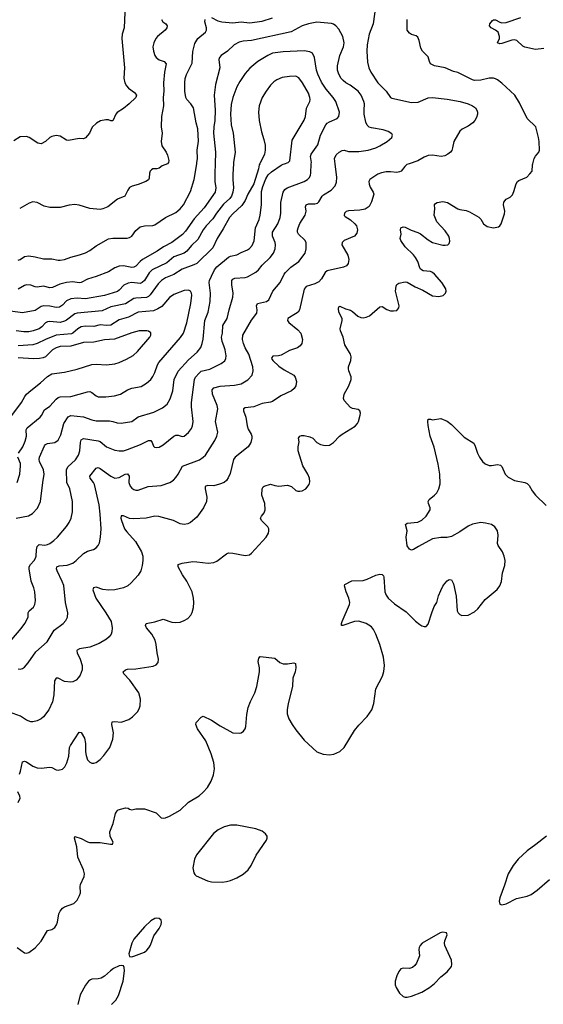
# Model space of a CAD drawing. Header units: inches. Extents: x 884691 to 1028259, y 526745 to 653629.
# Tile 64 of 241: x 922524 to 927504, y 602010 to 611369. Entities that reach past the tile are written whole.
import ezdxf

# ---------------------------------------------------------------- set-up
doc = ezdxf.new("R2010")
doc.units = ezdxf.units.IN
doc.header["$MEASUREMENT"] = 0
doc.layers.add('A9620', color=7, linetype='Continuous')
doc.layers.add('A9621', color=7, linetype='Continuous')

msp = doc.modelspace()

# ---------------------------------------------------------------- linework, layer by layer
at = {"layer": 'A9620', "color": 6}
for points, elevation in [([(926229.2, 610000), (926207.3, 609992.7), (926185.9, 609974.1), (926152.9, 609930), (926137.9, 609922.1), (926110, 609917.7), (926050, 609923.8), (926010, 609922.1), (925965.4, 609914.6), (925930, 609900.9), (925853.8, 609850), (925844.8, 609830), (925846.8, 609806.8), (925857.3, 609777.3), (925887, 609730), (925891.9, 609710), (925870, 609636.9), (925847.9, 609592.1), (925810, 609568.5), (925760.6, 609559.4), (925650, 609552.7), (925630, 609544.6), (925613.5, 609530), (925609, 609509), (925618.6, 609498.6), (925670, 609467.6), (925710.8, 609430), (925726.6, 609410), (925737.9, 609370), (925730, 609339.4), (925707.6, 609312.4), (925611, 609270), (925590.3, 609250), (925589, 609230), (925645.8, 609130), (925653.2, 609090), (925647.8, 609050), (925631.7, 609028.3), (925604.6, 609015.4), (925450, 608982.4), (925430, 608966.7), (925394.4, 608905.6), (925370, 608878.7), (925330, 608857.1), (925250, 608833), (925238.3, 608821.7), (925231.1, 608808.9), (925186.5, 608610), (925171.7, 608590), (925147.8, 608572.2), (925073.7, 608530), (925071.7, 608510), (925083.1, 608490), (925170, 608420.8), (925196.8, 608390), (925214.6, 608330), (925206.5, 608290), (925191.6, 608268.4), (925167, 608250), (925090, 608224.2), (925010, 608181), (924985.7, 608174.3), (924930.3, 608169.7), (924921.1, 608158.9), (924918.9, 608150), (924933.1, 608130), (924990, 608076.4), (925040.6, 608040.6), (925130, 607988.7), (925144.6, 607970), (925157.6, 607930), (925151.3, 607888.7), (925136.1, 607863.9), (925110, 607840.4), (925006.7, 607793.3), (924930, 607740.9), (924910, 607733.5), (924830, 607720.6), (924750, 607688.6), (924670, 607680.6), (924651.8, 607670), (924654.3, 607650), (924675.2, 607590), (924687.1, 607507.1), (924698.2, 607478.2), (924726.1, 607430), (924731.7, 607410), (924733.5, 607390), (924723.7, 607350), (924695.8, 607310), (924573.6, 607210), (924557.7, 607190), (924524.9, 607055.1), (924506.4, 607013.6), (924490, 606989.6), (924468.5, 606971.5), (924426, 606954), (924370, 606939.9), (924310, 606941.1), (924288.2, 606931.8), (924287.9, 606910), (924303.7, 606830), (924300.4, 606790), (924272, 606730), (924210, 606641.7), (924150, 606591.1), (924122, 606578), (924090, 606570.6), (924050, 606577.8), (923987.6, 606607.6), (923847.9, 606647.9), (923810, 606650.6), (923727.6, 606632.4), (923610, 606624.6), (923570, 606628.3), (923510, 606654.4), (923490, 606654.5), (923487.7, 606632.3), (923492.2, 606610), (923522.6, 606530), (923541.9, 606501.9), (923624.9, 606410), (923683.6, 606310), (923694.2, 606270), (923695.8, 606230), (923690, 606181.3), (923675.4, 606130), (923650.9, 606089.1), (923585, 606015), (923552.1, 605987.9), (923512.6, 605967.4), (923428.8, 605951.2), (923370, 605947.2), (923314.4, 605954.4), (923250, 605974.1), (923227.2, 605970), (923220.3, 605950), (923247.5, 605870), (923345, 605730), (923394, 605650), (923404, 605590), (923400.7, 605550), (923393.9, 605530), (923376, 605504), (923350, 605479.4), (923279.4, 605440.6), (923190, 605404.2), (923092.2, 605387.8), (923070, 605376.6), (923066.3, 605370), (923070.2, 605350), (923099.7, 605290), (923116.9, 605230), (923117, 605190), (923099.7, 605140.3), (923084.7, 605115.3), (923059.9, 605090), (923030, 605074.4), (923010, 605070.9), (922950, 605078.9), (922890, 605110.9), (922869.7, 605110.3), (922856, 605084), (922848, 604952), (922834.7, 604885.3), (922801.5, 604810), (922750, 604742.1), (922730, 604725.2), (922690, 604703.6), (922650, 604694), (922630, 604695.8), (922590, 604710.7), (922530.6, 604750.6), (922426.5, 604786.5)], 2400), ([(924557.1, 610000), (924550, 609901.2), (924549.8, 609850), (924557.4, 609770), (924550.5, 609730), (924537.2, 609690), (924523.5, 609670), (924463.9, 609616.1), (924395.9, 609530), (924362.6, 609477.4), (924296.8, 609410), (924268.5, 609370), (924219.5, 609280.5), (924157.7, 609222.3), (924112.6, 609167.4), (924087, 609150), (923990, 609115.6), (923922.3, 609057.7), (923785, 608990), (923756.6, 608963.4), (923711.1, 608888.9), (923690, 608869.8), (923670, 608861), (923590, 608870.2), (923554.8, 608865.2), (923515.4, 608844.6), (923470, 608797.1), (923453.3, 608786.7), (923330, 608747.5), (923150, 608714.2), (923070, 608721.5), (923010, 608717.3), (922970, 608696.9), (922930, 608654.2), (922902.2, 608637.8), (922870, 608634.8), (922810, 608646.1), (922750, 608648.7), (922730, 608642.4), (922670, 608604.9), (922550, 608582.9), (922437.2, 608597.2)], 2600), ([(922450, 605477.9), (922538.9, 605581.1), (922573.7, 605630), (922604.8, 605690), (922605.3, 605730), (922614.6, 605750), (922654, 605786), (922668.3, 605811.7), (922673.5, 605850), (922668.8, 605930), (922659.6, 605970), (922633.1, 606033.1), (922614.5, 606150), (922615.7, 606170), (922626.2, 606190), (922662, 606230), (922673.9, 606250), (922680.7, 606270), (922683.4, 606330), (922690, 606361.7), (922710, 606379.2), (922764.9, 606375.1), (922790, 606380.2), (922811.4, 606390), (922850, 606418.1), (922882.4, 606450), (922970, 606553), (922994.1, 606590), (923012.9, 606630), (923026.1, 606690), (923025.6, 606790), (923001.2, 606910), (922971.8, 606970), (922968.6, 607090), (922980.7, 607119.3), (923054.2, 607185.8), (923083.3, 607230), (923095.7, 607270), (923102.9, 607350), (923110, 607375.8), (923130.8, 607389.2), (923270, 607366.9), (923290, 607359.1), (923350, 607308.8), (923430, 607278.6), (923470, 607270.3), (923510, 607271.7), (923550, 607282.7), (923673.2, 607330), (923750, 607369.3), (923770, 607369.1), (923784.3, 607350), (923795.5, 607315.5), (923805.4, 607305.4), (923830, 607301.5), (923850, 607306.4), (923890, 607327.2), (923989.9, 607410), (924010, 607420.2), (924030, 607421.1), (924070, 607406.3), (924090, 607411.4), (924130, 607444.3), (924157, 607483), (924167.8, 607510), (924173.1, 607550), (924157.6, 607690), (924159, 607730), (924188.3, 607950), (924196, 607970), (924230, 608010.7), (924250, 608026.8), (924332.2, 608047.8), (924439.8, 608100.2), (924473.9, 608126.1), (924485.2, 608150), (924486.8, 608173.2), (924477.5, 608230), (924466.9, 608270), (924448.6, 608310), (924444.3, 608350), (924452.2, 608390), (924457.2, 608462.8), (924497.7, 608530), (924515, 608610), (924551.9, 608730), (924555, 608770), (924540.4, 608850), (924541.2, 608890), (924550, 608902.3), (924570, 608912.9), (924670, 608919.5), (924690, 608926.1), (924770.9, 608969.1), (924795.2, 608990), (924830, 609035.8), (924906.7, 609110), (924936.9, 609150), (924953.7, 609190), (924957.6, 609230), (924954.2, 609250), (924929.6, 609310), (924929.2, 609350), (924978.1, 609430), (925002.6, 609490), (925007.8, 609530), (925007, 609630), (925029.8, 609730.2), (925045.6, 609754.4), (925068.1, 609770), (925229.9, 609830), (925260.7, 609850), (925279.8, 609870), (925290.2, 609890), (925294.2, 609910), (925297.7, 610000)], 2600), ([(922490, 606631.3), (922606.6, 606653.4), (922645.7, 606674.3), (922694.4, 606725.6), (922722.7, 606790), (922743.3, 606970), (922758.4, 607050), (922750.7, 607090), (922713.7, 607170), (922709.6, 607190), (922713.1, 607210), (922760.4, 607319.6), (922770, 607331.7), (922790, 607340.7), (922857, 607350), (922890, 607373.3), (922916.9, 607423.1), (922942.9, 607530), (922986, 607594), (923010, 607605.4), (923130, 607593.1), (923210, 607564.1), (923250, 607554.9), (923377.4, 607557.4), (923411, 607551), (923450, 607536.6), (923490, 607535), (923590, 607549.8), (923650, 607592.8), (923800.5, 607639.5), (923881.6, 607678.4), (923925.4, 607714.6), (923955.2, 607764.8), (923979.3, 607840.7), (923993.6, 607950), (924032.5, 608027.5), (924130, 608136.6), (924211.1, 608210), (924246, 608254), (924260.7, 608290), (924269, 608331), (924285.4, 608510), (924316.5, 608590), (924336.3, 608690), (924339.5, 608770), (924327.1, 608870), (924330.2, 608890), (924347.6, 608930), (924377.3, 608990), (924399.3, 609020.7), (924508.9, 609111.1), (924530, 609121.6), (924590, 609134.7), (924630, 609156.5), (924690, 609179.9), (924710, 609194.3), (924736.3, 609223.7), (924753.6, 609266.4), (924766.6, 609390), (924802, 609470), (924812.7, 609510), (924823.7, 609610), (924825.4, 609734.6), (924835.4, 609784.6), (924863.8, 609856.2), (924886.7, 609893.3), (924918, 609922), (925010, 609986.8), (925030, 609996.9), (925041.3, 610000)], 2700), ([(924806.9, 610000), (924801.8, 609990), (924794.7, 609950), (924752.3, 609807.7), (924695.3, 609710), (924669, 609650), (924635.6, 609604.4), (924550, 609525.1), (924519.7, 609490), (924459, 609381), (924401.3, 609290), (924359.7, 609200.3), (924207.8, 609052.2), (924181.4, 609038.6), (924070, 608998.1), (923990, 608945.5), (923910, 608913.9), (923872.6, 608890), (923840.9, 608859.1), (923765.8, 608754.2), (923750, 608739), (923730, 608728.3), (923630, 608722.5), (923610, 608717.6), (923530, 608667.5), (923390, 608640.2), (923310, 608601.9), (923070, 608580.9), (923048, 608572), (922970, 608512.3), (922950, 608502), (922908.4, 608491.6), (922810, 608500.7), (922790, 608498.3), (922770, 608487.7), (922735.2, 608450), (922710, 608430.2), (922653.5, 608410), (922610, 608403), (922563.3, 608403.3), (922490, 608412.2)], 2700), ([(922510, 609083.6), (922530, 609091.1), (922570, 609118.4), (922610, 609123.5), (922670, 609116.3), (922750, 609095.4), (922830, 609096.9), (922890, 609082.3), (922910, 609082.1), (922950.1, 609089.9), (923010, 609112.6), (923093.1, 609133.1), (923150, 609152.6), (923190, 609174.9), (923250, 609218), (923370, 609285), (923410, 609291.8), (923547.1, 609292.9), (923570, 609297.5), (923589.2, 609310.8), (923630, 609366.6), (923670, 609399.8), (923710.2, 609409.8), (923790, 609411.8), (923810, 609419.3), (923910.7, 609490), (924010, 609535.9), (924049.8, 609570), (924080.7, 609610), (924150, 609736.7), (924184.7, 609850), (924208.9, 610000)], 2400), ([(922510, 605198.3), (922530, 605196.8), (922550, 605202), (922570, 605215.4), (922604.4, 605255.6), (922678.4, 605361.5), (922785.9, 605454.1), (922852.5, 605567.5), (922936.9, 605630), (922961.7, 605658.3), (922979.4, 605690), (922981.7, 605730), (922959.6, 605830), (922943.4, 605990), (922929.4, 606030), (922879.2, 606130), (922873.2, 606150), (922876.7, 606170), (922900.7, 606179.3), (922975.5, 606184.5), (923030, 606204.8), (923062.9, 606230), (923130, 606295.5), (923170, 606316.1), (923225.7, 606334.3), (923250.9, 606349.1), (923269.3, 606370.7), (923282.2, 606397.8), (923294.3, 606450), (923299.4, 606530), (923290.2, 606669.8), (923278.7, 606758.7), (923236.6, 606950), (923227.5, 606970), (923194.6, 607010), (923191.3, 607030), (923250, 607106.5), (923270, 607111.4), (923290, 607102.6), (923390, 607029.3), (923430, 607012.4), (923470, 607016.3), (923527.8, 607050), (923550, 607053.5), (923564.3, 607030), (923561.8, 606970), (923573.8, 606933.8), (923590, 606915.1), (923610, 606903), (923630, 606896.1), (923650, 606895.9), (923747.1, 606932.9), (923870, 606942.2), (923951.2, 606968.8), (923987.6, 606992.4), (924010, 607016), (924032.3, 607047.7), (924073.2, 607126.8), (924233, 607187), (924270, 607209.7), (924290.5, 607229.5), (924380.6, 607370), (924399.7, 607410), (924407.8, 607450), (924387.3, 607550), (924407.8, 607670), (924401, 607701), (924358.5, 607810), (924355.9, 607850), (924371.5, 607868.5), (924430, 607884.1), (924565.8, 607894.2), (924630, 607909.3), (924695.4, 607944.6), (924735.2, 607990), (924745.3, 608030), (924740.2, 608070), (924703.9, 608190), (924669.2, 608250), (924652.4, 608290), (924643.3, 608330), (924646.1, 608370), (924727.9, 608512.1), (924779.4, 608580.6), (924783.1, 608610), (924775.9, 608650), (924786.2, 608670), (924870.9, 608689.1), (924893.2, 608706.8), (924930.3, 608789.7), (925002.6, 608870), (925040.4, 608950), (925052.8, 608967.2), (925103.9, 609016.1), (925180.1, 609070), (925239.5, 609150), (925250.2, 609190), (925249.6, 609250), (925234.5, 609274.5), (925176.5, 609330), (925166.6, 609350), (925166.9, 609366.9), (925171.9, 609390), (925190, 609431.5), (925240.1, 609510), (925247.2, 609550), (925243.8, 609590), (925250.2, 609609.8), (925270, 609618.8), (925330, 609618.5), (925355, 609625), (925370, 609638), (925400, 609690), (925414.2, 609705.8), (925487.8, 609750), (925523.5, 609790), (925536.1, 609823.9), (925539.1, 609870), (925524.9, 610000)], 2500), ([(924382.7, 610000), (924378.6, 609910), (924380, 609830), (924389.7, 609770), (924383.7, 609730), (924278, 609582), (924183.5, 609476.5), (924100.3, 609359.7), (924072.3, 609327.7), (923970.6, 609250), (923890.6, 609209.4), (923831.6, 609170), (923691.4, 609088.6), (923668.6, 609070), (923630, 609026.7), (923610, 609015.4), (923590, 609014.2), (923510, 609030.2), (923470, 609027.3), (923430, 609010), (923370, 608973.1), (923252.8, 608927.2), (923170, 608901.3), (923109.5, 608870.5), (923090, 608868.1), (923030, 608876.9), (922970.2, 608870.2), (922905.2, 608854.8), (922836.1, 608823.9), (922810, 608819.8), (922750, 608834.8), (922690, 608827.1), (922670, 608829.2), (922630, 608844.8), (922590, 608848), (922570, 608842.3), (922510, 608807.3)], 2500), ([(922521.1, 604198.9), (922532.5, 604227.5), (922550, 604314.4), (922570, 604321.3), (922590, 604313.5), (922650, 604272.6), (922690, 604257.9), (922730, 604255.6), (922810, 604263.4), (922830, 604260.4), (922870, 604240.5), (922890, 604235.7), (922930, 604246.1), (922952.8, 604267.2), (922973.3, 604306.7), (922991.9, 604370), (922998.9, 604450), (923006.4, 604470), (923090, 604596.8), (923110, 604594.7), (923139.4, 604539.4), (923149, 604490), (923150.8, 604410), (923155.9, 604375.9), (923170, 604333.4), (923190, 604311), (923210, 604301.3), (923230, 604300.9), (923250, 604307.4), (923290, 604338), (923324.4, 604375.6), (923381.3, 604450), (923410.4, 604530), (923416.7, 604590), (923401, 604670), (923404.9, 604695.1), (923430, 604697.9), (923490, 604692.3), (923563.3, 604716.7), (923597.2, 604742.8), (923643.1, 604790), (923661.2, 604818.8), (923670, 604847.3), (923674.3, 604910), (923658.4, 604970), (923570.2, 605090), (923514, 605150), (923508.8, 605171.2), (923530.2, 605189.8), (923550, 605195.9), (923630, 605199.7), (923794.7, 605225.3), (923823.3, 605236.7), (923841.6, 605258.4), (923844.5, 605290), (923830.3, 605350.3), (923823, 605430), (923813.9, 605470), (923782.3, 605530), (923731.6, 605590), (923721.2, 605610), (923728.5, 605630), (923810, 605644.2), (923890, 605670.7), (923970, 605643.1), (924010, 605639.8), (924050, 605643.5), (924090, 605657.4), (924122.2, 605677.8), (924150.9, 605709.1), (924164.1, 605735.9), (924176.7, 605783.3), (924180.7, 605830), (924177.3, 605870), (924163.6, 605930), (924113.5, 606033.5), (924072.3, 606092.3), (924029.9, 606170), (924030.9, 606190), (924070, 606204.6), (924170, 606218), (924210, 606217.1), (924316.4, 606203.5), (924370, 606208.5), (924398.3, 606221.7), (924490, 606290.9), (924510, 606300.9), (924550, 606299.8), (924670, 606274.7), (924710, 606281.7), (924730, 606296.9), (924869.8, 606450), (924890, 606488.4), (924894.6, 606510), (924893.2, 606530), (924884, 606550), (924822.6, 606610), (924813.5, 606630), (924824.1, 606650), (924850, 606680.2), (924858.9, 606710), (924854.3, 606770), (924826.4, 606850), (924829.1, 606910), (924841.1, 606930), (924850, 606936.5), (924910, 606954.6), (924950, 606940.8), (924990, 606934.6), (925070, 606943.4), (925110, 606931.7), (925150, 606895.3), (925170, 606887), (925190, 606886.4), (925210, 606890.7), (925245, 606910), (925277, 606950), (925284.4, 606975.6), (925282, 607010), (925265.6, 607050), (925216.9, 607130), (925174.2, 607270), (925172.4, 607307.6), (925182.3, 607357.7), (925177.4, 607390), (925187.1, 607410), (925204.7, 607415.3), (925230, 607415.6), (925283.8, 607403.8), (925311.7, 607391.7), (925351, 607350), (925384.9, 607330), (925430, 607322.7), (925470, 607326.2), (925510, 607350.1), (925566.8, 607410), (925590, 607428), (925714.4, 607505.6), (925736.5, 607530), (925747.5, 607550), (925763.2, 607610), (925765, 607630), (925759.8, 607650), (925743.2, 607663.2), (925690, 607673.7), (925670, 607682.6), (925611.4, 607750), (925602.6, 607770), (925610.9, 607810), (925655.7, 607890), (925677.3, 607950), (925675.6, 607975.6), (925653.3, 608030), (925649.9, 608050), (925650.6, 608070), (925672.3, 608130), (925675.6, 608164.4), (925669.1, 608190), (925617.4, 608277.4), (925599.2, 608350), (925574.2, 608410), (925571.1, 608430), (925591.3, 608510), (925590.6, 608530), (925558.7, 608590), (925554.7, 608625.3), (925560.4, 608639.6), (925570, 608646.8), (925621.3, 608621.3), (925670, 608609.4), (925690, 608596.9), (925740.8, 608550), (925770, 608537.7), (925790, 608535.7), (925819.4, 608540.6), (925850, 608554.2), (925950, 608641.2), (925970, 608643.9), (926015.2, 608615.2), (926050, 608603.1), (926078.4, 608601.6), (926110, 608606.3), (926130, 608628.8), (926132.3, 608650), (926099.9, 608790), (926103.2, 608836.8), (926110, 608852.2), (926130, 608864.9), (926190, 608877.3), (926210, 608874.2), (926285.5, 608830), (926357.4, 608797.4), (926450, 608745.6), (926510, 608736.5), (926551.4, 608748.6), (926573.7, 608770), (926580.4, 608790), (926577.2, 608810), (926538.4, 608870), (926470, 608950.5), (926450, 608967.2), (926430, 608974.5), (926360.7, 608980.7), (926336.5, 608996.5), (926328.2, 609010), (926309.6, 609070), (926288.1, 609110), (926270, 609133.7), (926189.8, 609209.8), (926147.6, 609270), (926141.8, 609290), (926151.3, 609330), (926146.7, 609370), (926150.6, 609389.4), (926170, 609400.9), (926190, 609398), (926247.1, 609367.1), (926310, 609347.4), (926334.9, 609334.9), (926410, 609275.4), (926450, 609252.5), (926550, 609227), (926570, 609224.7), (926595.6, 609230), (926610, 609243.1), (926615.7, 609264.3), (926612.6, 609290), (926604.5, 609310), (926570, 609362), (926490, 609446.8), (926464.6, 609510), (926472.2, 609570), (926470.6, 609610), (926477.9, 609622.1), (926494, 609630), (926550, 609639.4), (926592.2, 609632.2), (926690, 609570.1), (926710, 609563.5), (926770, 609556.3), (926803, 609543), (926892.2, 609492.2), (926910, 609472.7), (926935.6, 609430), (926970, 609402.7), (927030, 609391.8), (927078.7, 609401.3), (927091.2, 609408.8), (927104.5, 609430), (927136.1, 609523.9), (927137.7, 609550), (927124.8, 609610), (927130, 609635.5), (927150, 609663.1), (927190, 609682), (927210, 609704.4), (927225.1, 609734.9), (927245.8, 609810), (927259.2, 609830), (927270, 609839.7), (927347.1, 609872.9), (927377.5, 609902.5), (927396.9, 609930), (927402, 609990), (927404.6, 610000)], 2300), ([(923929.5, 610000), (923880.4, 609979.6), (923850, 609959.1), (923830, 609952.7), (923790, 609949.9), (923778, 609942), (923766.7, 609930), (923759.3, 609910), (923756.3, 609863.7), (923750, 609845.5), (923722.7, 609830), (923650, 609802.3), (923593.5, 609786.5), (923570, 609773.1), (923551.5, 609750), (923522.9, 609690), (923455.5, 609664.5), (923362.5, 609590), (923313.4, 609570), (923290, 609566.2), (923190, 609574.5), (923090, 609606.6), (923050, 609611.4), (922994.8, 609605.2), (922910, 609583.6), (922810, 609582.3), (922757.2, 609597.2), (922690.2, 609630.2), (922650, 609637.5), (922613.7, 609626.3), (922524.1, 609575.9)], 2300), ([(922512, 607250), (922554.3, 607310), (922577.5, 607362.5), (922587.5, 607410), (922586.2, 607470), (922596.7, 607490), (922718.9, 607590), (922732.8, 607607.2), (922759.7, 607660.3), (922810, 607694.1), (922870, 607761.1), (922890, 607776.5), (922910, 607782.9), (923010, 607788.1), (923170, 607832.6), (923190, 607833.4), (923210, 607824.9), (923250, 607793.9), (923270, 607785.6), (923343, 607783), (923427.3, 607792.7), (923484.5, 607810), (923551.1, 607850), (923590, 607867.2), (923678, 607882), (923730, 607913.2), (923770, 607949.7), (923790, 607976.3), (923810, 608015.6), (923834.7, 608090), (923846.5, 608110), (924053.3, 608346.7), (924081.3, 608390), (924113.4, 608486.6), (924151.4, 608670), (924161, 608750), (924159.5, 608770), (924149.6, 608789.6), (924130, 608797.9), (924090, 608794.5), (923990, 608758.4), (923950, 608728.7), (923876.4, 608643.6), (923839.4, 608620.6), (923797.4, 608602.6), (923650, 608587.7), (923559.9, 608540.2), (923470, 608515.5), (923390, 608465.2), (923350, 608461.8), (923290, 608467.7), (923228.6, 608451.4), (923150, 608457), (923110, 608450.3), (923076, 608430), (923031, 608390), (923016.2, 608383.8), (922870, 608369), (922770, 608330.6), (922690, 608290), (922650, 608277.6), (922510, 608268.1)], 2800), ([(922430, 607580.5), (922541.9, 607730), (922572.9, 607787.1), (922590, 607809.2), (922630, 607845.6), (922723.4, 607916.6), (922790, 607978), (922830, 608002.3), (922950, 608020.2), (923070, 608047.5), (923210, 608091.9), (923250, 608094.6), (923350, 608089.5), (923430, 608097.9), (923470, 608110.1), (923538.9, 608141.1), (923602.6, 608177.4), (923644.7, 608215.3), (923760.7, 608350), (923772.2, 608370), (923772.5, 608392.5), (923750, 608408.8), (923732.2, 608412.2), (923661.3, 608410), (923590, 608393.9), (923426.4, 608333.6), (923330, 608327.1), (923230, 608305.2), (923130, 608302.2), (923010, 608266), (922910, 608263.7), (922870.5, 608250), (922837.3, 608230), (922770, 608164.4), (922746.2, 608153.8), (922712.7, 608147.3), (922655.5, 608144.5), (922510, 608155.6)], 2900), ([(922500.7, 602550), (922570, 602498.4), (922590, 602494.9), (922610, 602503.8), (922670, 602548.4), (922728.3, 602611.7), (922790, 602713), (922830, 602722.4), (922858.8, 602741.2), (922874.8, 602765.2), (922883.1, 602790), (922897.1, 602870), (922910, 602897), (922930, 602923.7), (922950, 602937.7), (923040.7, 602970), (923070, 603001.3), (923094.6, 603045.4), (923101.3, 603070), (923099.8, 603130), (923103.5, 603150), (923136.4, 603223.6), (923139.2, 603250), (923129.9, 603290), (923078.4, 603410), (923068.2, 603508.2), (923044.2, 603590), (923050, 603604.9), (923110, 603587.6), (923170, 603554.4), (923189.6, 603549.6), (923290, 603547), (923388.1, 603531.9), (923407, 603533), (923412.1, 603550), (923385.3, 603605.3), (923381.1, 603650), (923413, 603730), (923434.9, 603825.1), (923449.9, 603850), (923461.6, 603858.4), (923530, 603879), (923554.5, 603874.5), (923570, 603865), (923590, 603860.2), (923630, 603868.2), (923710, 603867), (923822, 603830), (923870, 603784.2), (923890, 603780.3), (923910, 603783.6), (923950, 603797.6), (924050, 603854.7), (924130, 603930.2), (924230, 603991), (924270, 604026.6), (924310, 604072.2), (924345.5, 604130), (924368.2, 604190), (924377, 604250), (924371.5, 604308.5), (924344.7, 604390), (924294, 604514), (924215.3, 604630), (924201, 604670), (924203.6, 604690), (924250, 604739), (924270, 604748.9), (924350, 604712.5), (924430, 604656.8), (924550, 604591), (924610, 604586.2), (924630, 604591.5), (924653.9, 604606.1), (924669.8, 604630), (924676.5, 604650), (924685.2, 604765.2), (924696.6, 604830), (924719.4, 604890), (924760.9, 604970), (924779.4, 605030), (924804.1, 605170), (924803.9, 605210), (924791.3, 605270), (924798.9, 605301.1), (924810, 605315.3), (924950, 605300.3), (924998.1, 605258.1), (925030, 605245.6), (925070, 605246.5), (925130, 605256), (925148.5, 605248.5), (925150.2, 605210), (925142.9, 605170), (925122.5, 605110), (925118.4, 605030), (925076.5, 604870), (925068, 604810), (925068.5, 604770), (925083.9, 604723.9), (925115.5, 604670), (925150, 604620.2), (925230, 604521.1), (925350, 604411.1), (925410, 604387.7), (925470, 604381.8), (925512.4, 604387.6), (925570, 604414), (925610, 604450.2), (925708.5, 604611.5), (925750, 604663.2), (925830, 604745.5), (925873.6, 604810), (925892.8, 604870), (925912.5, 605010), (925974.2, 605130), (925986.4, 605173.6), (925992.6, 605230), (925984.9, 605310), (925950, 605429.6), (925912.4, 605530), (925890, 605571.8), (925870, 605597.5), (925818.3, 605630), (925750, 605652.1), (925710, 605648.1), (925598, 605610), (925586, 605610), (925584.7, 605630), (925589.8, 605650), (925659.8, 605810), (925663.5, 605830), (925655.4, 605870), (925630, 605929.7), (925612.3, 605987.7), (925618, 606002), (925683.1, 606036.9), (925790, 606039.4), (925830, 606051.7), (925910, 606088), (925950, 606098.3), (925970, 606095.8), (925983.1, 606083.1), (925988.9, 606068.9), (925998.5, 605930), (926010, 605898.7), (926028.4, 605870), (926090, 605817.7), (926200.1, 605740.1), (926290, 605651.8), (926330, 605619.5), (926350, 605606.4), (926370, 605600.5), (926390, 605602), (926410, 605622.8), (926442.4, 605730), (926467.1, 605790), (926492.5, 605830), (926508.4, 605891.6), (926530, 605943.7), (926550, 605985.7), (926567.1, 606010), (926590, 606034), (926610, 606047.2), (926630, 606046), (926650, 606006.8), (926674.7, 605890), (926684.9, 605750), (926694.9, 605730), (926710, 605716.4), (926730, 605707.4), (926790, 605709.1), (926850, 605740.2), (926882.7, 605770), (926950, 605859.1), (927066.4, 605953.6), (927090, 605988.9), (927105, 606030), (927115.8, 606110), (927138.1, 606181.9), (927140.6, 606230), (927132, 606270), (927116.2, 606310), (927076.2, 606370), (927068, 606390), (927073.4, 606470), (927067.4, 606510), (927042, 606550), (927010, 606569.9), (926955.1, 606584.9), (926911, 606589), (926830, 606574.6), (926790, 606555.2), (926710, 606500.7), (926630, 606457.7), (926590, 606447.6), (926530, 606447.5), (926450, 606433.7), (926317, 606363), (926270, 606333.2), (926250, 606327.8), (926230, 606336.9), (926208.4, 606368.4), (926199.3, 606450), (926209.8, 606510), (926192.8, 606570), (926210, 606584.9), (926310, 606592.2), (926350, 606613.1), (926390.9, 606650), (926429.6, 606710), (926427.8, 606730), (926411.3, 606770), (926408, 606790), (926418.3, 606810), (926470, 606850.2), (926490, 606871.4), (926510, 606910.3), (926522.5, 606957.5), (926520.2, 607050), (926505.2, 607145.2), (926465.1, 607305.1), (926427.4, 607410), (926407.8, 607512.2), (926405.8, 607550), (926410, 607570.6), (926430, 607573), (926450, 607565.5), (926530, 607579.3), (926590, 607554), (926630, 607522), (926750, 607402), (926842.8, 607342.8), (926856.6, 607316.6), (926876.8, 607250), (926897.1, 607210), (926924.5, 607170), (926950, 607146), (926990, 607130.2), (927010, 607130.2), (927070, 607142.4), (927096.3, 607136.3), (927110, 607121.6), (927142.8, 607050), (927170, 607021.3), (927230, 606987.5), (927329.3, 606969.3), (927350, 606960.2), (927370, 606941.1), (927399.7, 606890), (927430.1, 606850.1), (927530, 606752.7)], 2200), ([(922501.3, 606970), (922525.1, 607050), (922533.2, 607130), (922531.9, 607150), (922507.3, 607210)], 2800), ([(922511, 603930), (922527.9, 603970), (922527.1, 603990), (922506.4, 604030)], 2300), ([(927533.9, 603610), (927432.2, 603527.8), (927350.2, 603470), (927266.2, 603390), (927217.1, 603330), (927168.9, 603250), (927136.4, 603143.6), (927090, 603022.8), (927083.2, 602990), (927090, 602963.2), (927110, 602955.5), (927150, 602966.5), (927250, 603015), (927350, 603038.7), (927390, 603055.1), (927445.5, 603094.5), (927564.2, 603195.8)], 2200), ([(923398.4, 602010), (923437.2, 602050), (923464.4, 602095.6), (923509.8, 602230.2), (923522.4, 602330), (923518.9, 602358.9), (923510, 602375.1), (923490, 602380.5), (923470, 602376), (923415.8, 602350), (923386.5, 602330), (923330, 602276.8), (923300.7, 602259.2), (923270, 602251.5), (923210.2, 602249.8), (923196.7, 602243.3), (923178.7, 602230), (923150, 602193.6), (923100.4, 602099.6), (923077.6, 602010)], 2200)]:
    msp.add_lwpolyline(points, dxfattribs=dict(at, elevation=elevation))
at = {"layer": 'A9620', "color": 6, "elevation": 2200}
for points in [[(924590, 603713.1), (924530, 603711.9), (924470, 603697.8), (924413.4, 603670), (924366.9, 603633.1), (924206.5, 603430), (924186.3, 603390), (924172.4, 603307.6), (924180.7, 603260.7), (924190, 603242.8), (924203.6, 603230), (924310, 603185), (924350, 603175.8), (924450, 603171.5), (924490, 603176.6), (924530, 603188.7), (924590, 603211.8), (924650, 603248.6), (924696.5, 603290), (924725.7, 603330), (924773.2, 603426.8), (924871.9, 603570), (924877.5, 603590), (924877.1, 603610), (924862.2, 603630), (924830, 603654.6), (924770, 603678.8)], [(923830, 602829.8), (923810, 602824.8), (923770, 602804.2), (923710, 602747.4), (923611.1, 602630), (923589.3, 602590), (923561.3, 602490), (923570, 602464), (923590, 602462.4), (923610, 602467), (923710, 602506.7), (923734.5, 602525.5), (923752.6, 602547.4), (923766.8, 602573.2), (923798.9, 602661.1), (923850, 602730.3), (923869.8, 602770), (923872.2, 602790), (923868.7, 602808.7), (923850, 602826.9)], [(926550, 602695.6), (926523.3, 602690), (926353.3, 602590), (926334.3, 602570), (926323.4, 602550), (926320.8, 602530), (926327, 602470), (926297.7, 602402.3), (926281.8, 602378.2), (926259.5, 602360.5), (926230, 602350.3), (926170, 602355.4), (926150, 602346.5), (926130, 602321.7), (926110, 602281.4), (926093.9, 602230), (926095.3, 602195.3), (926105.1, 602170), (926137.7, 602117.7), (926170, 602085.9), (926190, 602078.4), (926210, 602077.3), (926250, 602086.7), (926350, 602126.5), (926422.4, 602170), (926470.3, 602209.7), (926529.2, 602270), (926590, 602319.8), (926629.4, 602370), (926635.7, 602390), (926630.3, 602430), (926569, 602569), (926564.2, 602590), (926566.3, 602613.7), (926589.9, 602670), (926582, 602690)]]:
    msp.add_lwpolyline(points, close=True, dxfattribs=at)
at = {"layer": 'A9621', "color": 6}
for points, elevation in [([(923527, 611510), (923519.1, 611290), (923499.1, 611230), (923494.4, 611190), (923520.4, 610910), (923514.1, 610814.1), (923523, 610770), (923539.9, 610739.9), (923559.4, 610719.4), (923617, 610677), (923633.8, 610650), (923629.6, 610630), (923566.8, 610570), (923510, 610525.4), (923452.4, 610487.6), (923439.3, 610470), (923410.9, 610409.1), (923391.8, 610408.2), (923370, 610415.6), (923343.1, 610416.9), (923293.6, 610406.4), (923254.3, 610385.7), (923212.8, 610347.2), (923187.8, 610290), (923150, 610246), (923130, 610237.2), (923090, 610238.8), (922990, 610219.7), (922970, 610223.1), (922910, 610260.6), (922870, 610267.8), (922830, 610259.9), (922810, 610247.6), (922770, 610209.8), (922730, 610188.5), (922696.5, 610196.5), (922615.6, 610250), (922590, 610258.4), (922530, 610254.6), (922470, 610218.4)], 2200), ([(925916.2, 611563.8), (925885.4, 611330), (925846.6, 611230), (925829.4, 611130), (925827, 611070), (925833.5, 610966.5), (925844.4, 610910), (925863.3, 610870), (925931.6, 610770), (926010.5, 610690), (926049.9, 610629.9), (926063.3, 610623.3), (926250, 610582), (926313.8, 610586.2), (926410, 610625.4), (926450, 610630.3), (926590, 610614.1), (926712.4, 610590), (926787.9, 610567.9), (926829.8, 610550), (926858.1, 610530), (926872.3, 610510), (926878.2, 610490), (926878.3, 610470), (926870, 610440.8), (926852.9, 610410), (926832.6, 610387.4), (926790, 610358.1), (926731.6, 610328.4), (926711.5, 610308.5), (926651.7, 610210), (926641.5, 610150), (926633, 610127), (926621, 610110), (926597.4, 610090), (926566.4, 610073.6), (926532.8, 610067.2), (926450, 610080.1), (926410, 610077.1), (926370, 610060.7), (926310, 610026.8), (926229.2, 610000)], 2400), ([(923871.5, 611370), (923885.9, 611350), (923913.5, 611330), (923927.9, 611310), (923923.9, 611290), (923906.3, 611270), (923835, 611210), (923819.4, 611190), (923800.2, 611150), (923791.5, 611110), (923795.7, 611070), (923810.1, 611030), (923823.5, 611010), (923850, 610987.4), (923899.8, 610970), (923916.8, 610950), (923902.5, 610870), (923892, 610770), (923896.1, 610690), (923888.8, 610630), (923893.3, 610550), (923873.9, 610450), (923869.1, 610350), (923880.1, 610290), (923869.4, 610210), (923876.5, 610170), (923917, 610110), (923930, 610082), (923942.9, 610030), (923939.5, 610010), (923930, 610000.2), (923929.5, 610000)], 2300), ([(924208.9, 610000), (924210.4, 610009.6), (924214, 610050), (924210.6, 610130), (924224.2, 610215.8), (924218, 610330), (924202.8, 610390), (924177.4, 610530), (924152.9, 610570), (924113.9, 610610), (924105.1, 610630), (924095.5, 610690), (924094, 610770), (924098.6, 610810), (924110, 610846.9), (924165.7, 610954.3), (924171.9, 611068.1), (924190, 611143.4), (924218.3, 611190), (924290.2, 611249.8), (924301.1, 611270), (924300.3, 611290), (924284.7, 611350), (924288.2, 611371.8)], 2400), ([(924350, 611389.6), (924410, 611357), (924447.4, 611347.4), (924550, 611339.7), (924630, 611349.2), (924710, 611338.6), (924830, 611354.9), (924930, 611387.3)], 2400), ([(925524.9, 610000), (925519.5, 610050), (925535.5, 610084.5), (925562.7, 610110), (925590, 610126.3), (925610, 610127.3), (925650, 610117.4), (925750, 610116.2), (925837.6, 610130), (925910, 610152), (925950, 610169.8), (926020.2, 610210), (926064.2, 610250), (926070.6, 610270), (926064, 610284), (926030, 610307.1), (925981.4, 610321.4), (925870, 610340.6), (925848.9, 610348.9), (925830, 610366.5), (925816, 610396), (925801.3, 610470), (925798.8, 610510), (925803, 610570), (925798.6, 610590), (925772.3, 610650), (925742.6, 610690), (925667.2, 610747.2), (925626.2, 610770), (925600.8, 610790), (925582.9, 610810), (925559.2, 610850), (925547, 610890), (925547.5, 610930), (925569.3, 611030), (925603.1, 611110), (925609.7, 611150), (925598.2, 611210), (925559.4, 611279.4), (925530, 611311.8), (925510, 611326.4), (925490, 611334.1), (925350, 611344.2), (925270, 611330.2), (925210, 611309.5), (925105.4, 611254.6), (924730, 611172.5), (924650, 611164.7), (924610, 611155), (924563.7, 611130), (924500.3, 611070), (924439.1, 611030), (924424.3, 611010), (924418.7, 610990), (924427, 610910), (924387.3, 610752.7), (924374.9, 610650), (924384.8, 610510), (924381.5, 610410), (924369.4, 610350), (924366.2, 610290), (924387.7, 610110), (924382.7, 610000)], 2500), ([(927404.6, 610000), (927417.8, 610050), (927429, 610071), (927462.9, 610110), (927469.1, 610130), (927465.4, 610210), (927459, 610250), (927431.9, 610350), (927350, 610431.3), (927278.9, 610578.9), (927233.9, 610650), (927110, 610767), (927070, 610797.5), (927050, 610807), (927030, 610812.2), (926990, 610812.8), (926910, 610794.5), (926850, 610791.7), (926830, 610797.6), (926690, 610868), (926650, 610877.8), (926570, 610911.3), (926469.8, 610930), (926430.5, 610950), (926420.9, 610970), (926410, 611015.1), (926356.5, 611070), (926337.8, 611097.8), (926322.1, 611170), (926310, 611202.4), (926294.4, 611214.4), (926250, 611228.6), (926230, 611240.6), (926208.2, 611270), (926209.5, 611370.5)], 2300), ([(927510, 611096.3), (927430, 611086.9), (927329.1, 611109.1), (927310, 611118.4), (927251.4, 611171.4), (927230, 611177.3), (927205, 611175), (927110, 611143.2), (927090, 611140.3), (927070, 611148), (927086.6, 611190), (927086.2, 611210), (927074.7, 611250), (927049.6, 611270), (927008.4, 611290), (926991.8, 611310), (926995, 611330), (927019.4, 611360.6), (927030, 611368.3), (927050, 611367.7), (927090, 611345.9), (927110, 611340.5), (927150, 611342.6), (927290, 611388.2)], 2200), ([(925297.7, 610000), (925298.1, 610010), (925290.8, 610070), (925294.9, 610090), (925360.3, 610179.7), (925385.1, 610270), (925436.2, 610370), (925450, 610385.7), (925470, 610398.6), (925542.4, 610430), (925559.4, 610450), (925564.7, 610490), (925530.7, 610590), (925505.1, 610630), (925437.8, 610710), (925395.8, 610775.8), (925359.7, 610850), (925346.7, 610890), (925328.9, 611008.9), (925310.3, 611050), (925284.5, 611064.5), (925230, 611071.7), (925030, 611064.7), (924930, 611049.5), (924885.1, 611030), (924789.7, 610970), (924713.4, 610906.6), (924670, 610857.9), (924618.2, 610781.8), (924590.8, 610730), (924552.4, 610630), (924536.7, 610563.3), (924529, 610470), (924535.1, 610370), (924554, 610290), (924574.6, 610110), (924557.8, 610010), (924557.1, 610000)], 2600), ([(925041.3, 610000), (925077.9, 610010), (925092, 610028), (925114.7, 610225.3), (925230, 610415), (925241.2, 610450), (925252.4, 610527.6), (925283.1, 610590), (925287, 610610), (925285.2, 610630), (925269.5, 610670), (925214.6, 610770), (925177.8, 610817.8), (925150, 610831.6), (925090, 610829.7), (925021.9, 610818.1), (924970, 610798.2), (924941.7, 610778.3), (924910, 610747.2), (924867.4, 610690), (924830.4, 610630), (924800.2, 610550), (924794.4, 610490), (924801.6, 610410), (924822.9, 610302.9), (924846.4, 610230), (924857.3, 610177.3), (924860.4, 610130), (924853, 610090), (924806.9, 610000)], 2700)]:
    msp.add_lwpolyline(points, dxfattribs=dict(at, elevation=elevation))

doc.saveas('drawing.dxf')
